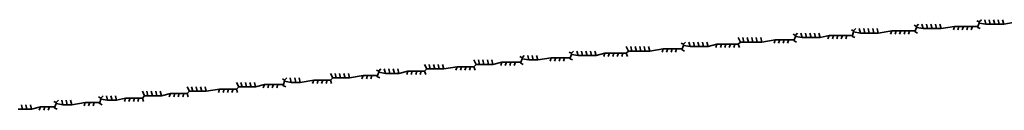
# Model space of a CAD drawing. Header units: metres. Extents: x 157984 to 159055, y 577129 to 578276.
# Tile 64 of 70: x 158674 to 158850, y 577721 to 577738. Entities that reach past the tile are written whole.
import ezdxf

# ---------------------------------------------------------------- set-up
doc = ezdxf.new("R2010")
doc.units = ezdxf.units.M
doc.layers.add('B-OI-KL-BUISLEIDING GEVAARLIJKE INHOUD_VERMILION_0000588401_VECT_16O029485-G', color=6, linetype='Continuous', lineweight=35, true_color=0xff00ff)

msp = doc.modelspace()

# ---------------------------------------------------------------- linework, layer by layer
at = {"layer": 'B-OI-KL-BUISLEIDING GEVAARLIJKE INHOUD_VERMILION_0000588401_VECT_16O029485-G', "flags": 128}
for points in [[(158844.7, 577737.3), (158845.1, 577737.1)], [(158845.1, 577736.9), (158844.9, 577736.3)], [(158845.1, 577737.1), (158845.5, 577737.5)], [(158845.1, 577737.1), (158845.1, 577736.9)], [(158845.1, 577736.9), (158846.3, 577736.7)], [(158846.3, 577736.7), (158846.1, 577737.5)], [(158847.1, 577736.7), (158846.9, 577737.5)], [(158847.9, 577736.7), (158847.7, 577737.5)], [(158848.7, 577736.7), (158848.5, 577737.5)], [(158849.5, 577736.7), (158849.3, 577737.5)], [(158851.9, 577737.1), (158849.5, 577736.7)], [(158812.3, 577734.7), (158812.7, 577735.1)], [(158813.5, 577734.3), (158813.3, 577735.1)], [(158814.3, 577734.3), (158814.1, 577735.1)], [(158815.1, 577734.3), (158814.9, 577735.1)], [(158815.9, 577734.3), (158815.7, 577735.1)], [(158816.7, 577734.3), (158816.5, 577735.1)], [(158822.3, 577735.7), (158822.7, 577735.5)], [(158822.7, 577735.3), (158822.5, 577734.7)], [(158822.7, 577735.5), (158823.1, 577735.9)], [(158822.7, 577735.5), (158822.7, 577735.3)], [(158822.7, 577735.3), (158823.9, 577735.1)], [(158823.9, 577735.1), (158823.7, 577735.9)], [(158823.9, 577735.1), (158824.7, 577735.1)], [(158824.7, 577735.1), (158824.5, 577735.9)], [(158824.7, 577735.1), (158825.5, 577735.1)], [(158825.5, 577735.1), (158825.3, 577735.9)], [(158825.5, 577735.1), (158826.3, 577735.1)], [(158826.3, 577735.1), (158826.1, 577735.9)], [(158826.3, 577735.1), (158827.1, 577735.1)], [(158827.1, 577735.1), (158826.9, 577735.9)], [(158829.5, 577735.5), (158827.1, 577735.1)], [(158829.5, 577735.5), (158829.3, 577734.9)], [(158829.5, 577735.5), (158830.3, 577735.5)], [(158830.3, 577735.5), (158830.1, 577734.9)], [(158830.3, 577735.5), (158831.1, 577735.5)], [(158831.1, 577735.5), (158830.9, 577734.9)], [(158831.1, 577735.5), (158831.9, 577735.5)], [(158831.9, 577735.5), (158831.7, 577734.9)], [(158831.9, 577735.5), (158832.7, 577735.5)], [(158832.7, 577735.5), (158832.5, 577734.9)], [(158832.7, 577735.5), (158833.5, 577735.5)], [(158833.5, 577736.5), (158833.9, 577736.3)], [(158833.5, 577735.5), (158833.7, 577735.5)], [(158833.5, 577735.5), (158833.7, 577735.3)], [(158833.9, 577736.1), (158833.7, 577735.5)], [(158833.7, 577735.5), (158833.7, 577735.3)], [(158833.7, 577735.3), (158834.1, 577735.1)], [(158833.9, 577736.3), (158834.3, 577736.7)], [(158833.9, 577736.3), (158833.9, 577736.1)], [(158833.9, 577736.1), (158835.1, 577735.9)], [(158835.1, 577735.9), (158834.9, 577736.7)], [(158835.1, 577735.9), (158835.9, 577735.9)], [(158835.9, 577735.9), (158835.7, 577736.7)], [(158835.9, 577735.9), (158836.7, 577735.9)], [(158836.7, 577735.9), (158836.5, 577736.7)], [(158836.7, 577735.9), (158837.5, 577735.9)], [(158837.5, 577735.9), (158837.3, 577736.7)], [(158837.5, 577735.9), (158838.3, 577735.9)], [(158838.3, 577735.9), (158838.1, 577736.7)], [(158840.7, 577736.3), (158838.3, 577735.9)], [(158840.7, 577736.3), (158840.5, 577735.7)], [(158840.7, 577736.3), (158841.5, 577736.3)], [(158841.5, 577736.3), (158841.3, 577735.7)], [(158841.5, 577736.3), (158842.3, 577736.3)], [(158842.3, 577736.3), (158842.1, 577735.7)], [(158842.3, 577736.3), (158843.1, 577736.3)], [(158843.1, 577736.3), (158842.9, 577735.7)], [(158843.1, 577736.3), (158843.9, 577736.3)], [(158843.9, 577736.3), (158843.7, 577735.7)], [(158843.9, 577736.3), (158844.7, 577736.3)], [(158844.7, 577736.3), (158844.9, 577736.3)], [(158844.7, 577736.3), (158844.9, 577736.1)], [(158844.9, 577736.3), (158844.9, 577736.1)], [(158844.9, 577736.1), (158845.3, 577735.9)], [(158846.3, 577736.7), (158847.1, 577736.7)], [(158847.1, 577736.7), (158847.9, 577736.7)], [(158847.9, 577736.7), (158848.7, 577736.7)], [(158848.7, 577736.7), (158849.5, 577736.7)], [(158791.9, 577733.3), (158792.3, 577733.1)], [(158792.3, 577733.1), (158792.7, 577733.5)], [(158793.5, 577732.7), (158793.3, 577733.5)], [(158794.3, 577732.7), (158794.1, 577733.5)], [(158795.1, 577732.7), (158794.9, 577733.5)], [(158795.9, 577732.7), (158795.7, 577733.5)], [(158796.7, 577732.7), (158796.5, 577733.5)], [(158802.5, 577733.5), (158802.1, 577734.3)], [(158802.5, 577733.5), (158802.1, 577733.1)], [(158802.5, 577733.5), (158803.1, 577733.5)], [(158803.1, 577733.5), (158802.9, 577734.3)], [(158803.1, 577733.5), (158803.9, 577733.5)], [(158803.9, 577733.5), (158803.7, 577734.3)], [(158803.9, 577733.5), (158804.7, 577733.5)], [(158804.7, 577733.5), (158804.5, 577734.3)], [(158804.7, 577733.5), (158805.5, 577733.5)], [(158805.5, 577733.5), (158805.3, 577734.3)], [(158805.5, 577733.5), (158806.3, 577733.5)], [(158806.3, 577733.5), (158806.1, 577734.3)], [(158808.7, 577733.9), (158806.3, 577733.5)], [(158808.7, 577733.9), (158808.5, 577733.3)], [(158808.7, 577733.9), (158809.5, 577733.9)], [(158809.5, 577733.9), (158809.3, 577733.3)], [(158809.5, 577733.9), (158810.3, 577733.9)], [(158810.3, 577733.9), (158810.1, 577733.3)], [(158810.3, 577733.9), (158811.1, 577733.9)], [(158811.1, 577733.9), (158810.9, 577733.3)], [(158811.1, 577733.9), (158811.9, 577733.9)], [(158811.9, 577734.9), (158812.3, 577734.7)], [(158811.9, 577733.9), (158812.1, 577733.9)], [(158811.9, 577733.9), (158812.1, 577733.7)], [(158812.3, 577734.5), (158812.1, 577733.9)], [(158812.1, 577733.9), (158812.1, 577733.7)], [(158812.1, 577733.7), (158812.5, 577733.5)], [(158812.3, 577734.7), (158812.3, 577734.5)], [(158812.3, 577734.5), (158813.5, 577734.3)], [(158813.5, 577734.3), (158814.3, 577734.3)], [(158814.3, 577734.3), (158815.1, 577734.3)], [(158815.1, 577734.3), (158815.9, 577734.3)], [(158815.9, 577734.3), (158816.7, 577734.3)], [(158818.3, 577734.7), (158816.7, 577734.3)], [(158818.3, 577734.7), (158818.1, 577734.1)], [(158818.3, 577734.7), (158819.1, 577734.7)], [(158819.1, 577734.7), (158818.9, 577734.1)], [(158819.1, 577734.7), (158819.9, 577734.7)], [(158819.9, 577734.7), (158819.7, 577734.1)], [(158819.9, 577734.7), (158820.7, 577734.7)], [(158820.7, 577734.7), (158820.5, 577734.1)], [(158820.7, 577734.7), (158821.5, 577734.7)], [(158821.5, 577734.7), (158821.3, 577734.1)], [(158821.5, 577734.7), (158822.3, 577734.7)], [(158822.3, 577734.7), (158822.5, 577734.7)], [(158822.3, 577734.7), (158822.5, 577734.5)], [(158822.5, 577734.7), (158822.5, 577734.5)], [(158822.5, 577734.5), (158822.9, 577734.3)], [(158771.9, 577731.7), (158772.3, 577731.5)], [(158772.3, 577731.5), (158772.7, 577731.9)], [(158773.5, 577731.1), (158773.3, 577731.9)], [(158774.3, 577731.1), (158774.1, 577731.9)], [(158775.1, 577731.1), (158774.9, 577731.9)], [(158775.9, 577731.1), (158775.7, 577731.9)], [(158776.7, 577731.1), (158776.5, 577731.9)], [(158782.5, 577731.9), (158782.1, 577732.7)], [(158782.5, 577731.9), (158782.1, 577731.5)], [(158782.5, 577731.9), (158783.1, 577731.9)], [(158783.1, 577731.9), (158782.9, 577732.7)], [(158783.1, 577731.9), (158783.9, 577731.9)], [(158783.9, 577731.9), (158783.7, 577732.7)], [(158783.9, 577731.9), (158784.7, 577731.9)], [(158784.7, 577731.9), (158784.5, 577732.7)], [(158784.7, 577731.9), (158785.5, 577731.9)], [(158785.5, 577731.9), (158785.3, 577732.7)], [(158785.5, 577731.9), (158786.3, 577731.9)], [(158786.3, 577731.9), (158786.1, 577732.7)], [(158788.7, 577732.3), (158786.3, 577731.9)], [(158788.7, 577732.3), (158788.5, 577731.7)], [(158788.7, 577732.3), (158789.5, 577732.3)], [(158789.5, 577732.3), (158789.3, 577731.7)], [(158789.5, 577732.3), (158790.3, 577732.3)], [(158790.3, 577732.3), (158790.1, 577731.7)], [(158790.3, 577732.3), (158791.1, 577732.3)], [(158791.1, 577732.3), (158790.9, 577731.7)], [(158791.1, 577732.3), (158791.9, 577732.3)], [(158791.9, 577732.3), (158792.1, 577732.3)], [(158791.9, 577732.3), (158792.1, 577732.1)], [(158792.3, 577732.9), (158792.1, 577732.3)], [(158792.1, 577732.3), (158792.1, 577732.1)], [(158792.1, 577732.1), (158792.5, 577731.9)], [(158792.3, 577733.1), (158792.3, 577732.9)], [(158792.3, 577732.9), (158793.5, 577732.7)], [(158793.5, 577732.7), (158794.3, 577732.7)], [(158794.3, 577732.7), (158795.1, 577732.7)], [(158795.1, 577732.7), (158795.9, 577732.7)], [(158795.9, 577732.7), (158796.7, 577732.7)], [(158798.3, 577733.1), (158796.7, 577732.7)], [(158798.3, 577733.1), (158798.1, 577732.5)], [(158798.3, 577733.1), (158799.1, 577733.1)], [(158799.1, 577733.1), (158798.9, 577732.5)], [(158799.1, 577733.1), (158799.9, 577733.1)], [(158799.9, 577733.1), (158799.7, 577732.5)], [(158799.9, 577733.1), (158800.7, 577733.1)], [(158800.7, 577733.1), (158800.5, 577732.5)], [(158800.7, 577733.1), (158801.5, 577733.1)], [(158801.5, 577733.1), (158801.3, 577732.5)], [(158801.5, 577733.1), (158802.1, 577733.1)], [(158802.1, 577733.1), (158802.3, 577732.5)], [(158755.3, 577729.5), (158754.9, 577730.3)], [(158755.9, 577729.5), (158755.7, 577730.3)], [(158756.7, 577729.5), (158756.5, 577730.3)], [(158757.5, 577729.5), (158757.3, 577730.3)], [(158758.3, 577729.5), (158758.1, 577730.3)], [(158759.9, 577729.9), (158758.3, 577729.5)], [(158759.9, 577729.9), (158759.7, 577729.3)], [(158759.9, 577729.9), (158760.7, 577729.9)], [(158760.7, 577729.9), (158760.5, 577729.3)], [(158760.7, 577729.9), (158761.5, 577729.9)], [(158761.5, 577729.9), (158761.3, 577729.3)], [(158761.5, 577729.9), (158762.3, 577729.9)], [(158762.3, 577729.9), (158762.1, 577729.3)], [(158762.3, 577729.9), (158763.1, 577729.9)], [(158763.1, 577730.9), (158763.5, 577730.7)], [(158763.1, 577729.9), (158763.3, 577729.9)], [(158763.1, 577729.9), (158763.3, 577729.7)], [(158763.5, 577730.5), (158763.3, 577729.9)], [(158763.3, 577729.9), (158763.3, 577729.7)], [(158763.5, 577730.7), (158763.9, 577731.1)], [(158763.5, 577730.7), (158763.5, 577730.5)], [(158763.5, 577730.5), (158764.7, 577730.3)], [(158764.7, 577730.3), (158764.5, 577731.1)], [(158764.7, 577730.3), (158765.5, 577730.3)], [(158765.5, 577730.3), (158765.3, 577731.1)], [(158765.5, 577730.3), (158766.3, 577730.3)], [(158766.3, 577730.3), (158766.1, 577731.1)], [(158768.7, 577730.7), (158766.3, 577730.3)], [(158768.7, 577730.7), (158768.5, 577730.1)], [(158768.7, 577730.7), (158769.5, 577730.7)], [(158769.5, 577730.7), (158769.3, 577730.1)], [(158769.5, 577730.7), (158770.3, 577730.7)], [(158770.3, 577730.7), (158770.1, 577730.1)], [(158770.3, 577730.7), (158771.1, 577730.7)], [(158771.1, 577730.7), (158770.9, 577730.1)], [(158771.1, 577730.7), (158771.9, 577730.7)], [(158771.9, 577730.7), (158772.1, 577730.7)], [(158771.9, 577730.7), (158772.1, 577730.5)], [(158772.3, 577731.3), (158772.1, 577730.7)], [(158772.1, 577730.7), (158772.1, 577730.5)], [(158772.1, 577730.5), (158772.5, 577730.3)], [(158772.3, 577731.5), (158772.3, 577731.3)], [(158772.3, 577731.3), (158773.5, 577731.1)], [(158773.5, 577731.1), (158774.3, 577731.1)], [(158774.3, 577731.1), (158775.1, 577731.1)], [(158775.1, 577731.1), (158775.9, 577731.1)], [(158775.9, 577731.1), (158776.7, 577731.1)], [(158778.3, 577731.5), (158776.7, 577731.1)], [(158778.3, 577731.5), (158778.1, 577730.9)], [(158778.3, 577731.5), (158779.1, 577731.5)], [(158779.1, 577731.5), (158778.9, 577730.9)], [(158779.1, 577731.5), (158779.9, 577731.5)], [(158779.9, 577731.5), (158779.7, 577730.9)], [(158779.9, 577731.5), (158780.7, 577731.5)], [(158780.7, 577731.5), (158780.5, 577730.9)], [(158780.7, 577731.5), (158781.5, 577731.5)], [(158781.5, 577731.5), (158781.3, 577730.9)], [(158781.5, 577731.5), (158782.1, 577731.5)], [(158782.1, 577731.5), (158782.3, 577730.9)], [(158737.5, 577728.5), (158737.9, 577728.3)], [(158737.9, 577728.1), (158737.7, 577727.5)], [(158737.9, 577728.3), (158738.3, 577728.7)], [(158737.9, 577728.3), (158737.9, 577728.1)], [(158737.9, 577728.1), (158739.1, 577727.9)], [(158739.1, 577727.9), (158738.9, 577728.7)], [(158739.9, 577727.9), (158739.7, 577728.7)], [(158740.7, 577727.9), (158740.5, 577728.7)], [(158741.5, 577727.9), (158741.3, 577728.7)], [(158743.1, 577728.3), (158741.5, 577727.9)], [(158743.1, 577728.3), (158742.9, 577727.7)], [(158743.1, 577728.3), (158743.9, 577728.3)], [(158743.9, 577728.3), (158743.7, 577727.7)], [(158743.9, 577728.3), (158744.7, 577728.3)], [(158744.7, 577728.3), (158744.5, 577727.7)], [(158744.7, 577728.3), (158745.5, 577728.3)], [(158745.5, 577728.3), (158745.3, 577727.7)], [(158745.5, 577728.3), (158746.1, 577728.3)], [(158746.5, 577728.7), (158746.1, 577729.5)], [(158746.5, 577728.7), (158746.1, 577728.3)], [(158746.1, 577728.3), (158746.3, 577727.7)], [(158746.5, 577728.7), (158747.1, 577728.7)], [(158747.1, 577728.7), (158746.9, 577729.5)], [(158747.1, 577728.7), (158747.9, 577728.7)], [(158747.9, 577728.7), (158747.7, 577729.5)], [(158747.9, 577728.7), (158748.7, 577728.7)], [(158748.7, 577728.7), (158748.5, 577729.5)], [(158748.7, 577728.7), (158749.5, 577728.7)], [(158749.5, 577728.7), (158749.3, 577729.5)], [(158751.9, 577729.1), (158749.5, 577728.7)], [(158751.9, 577729.1), (158751.7, 577728.5)], [(158751.9, 577729.1), (158752.7, 577729.1)], [(158752.7, 577729.1), (158752.5, 577728.5)], [(158752.7, 577729.1), (158753.5, 577729.1)], [(158753.5, 577729.1), (158753.3, 577728.5)], [(158753.5, 577729.1), (158754.3, 577729.1)], [(158754.3, 577729.1), (158754.1, 577728.5)], [(158754.3, 577729.1), (158754.9, 577729.1)], [(158755.3, 577729.5), (158754.9, 577729.1)], [(158754.9, 577729.1), (158755.1, 577728.5)], [(158755.3, 577729.5), (158755.9, 577729.5)], [(158755.9, 577729.5), (158756.7, 577729.5)], [(158756.7, 577729.5), (158757.5, 577729.5)], [(158757.5, 577729.5), (158758.3, 577729.5)], [(158763.3, 577729.7), (158763.7, 577729.5)], [(158712.9, 577725.5), (158712.5, 577726.3)], [(158713.5, 577725.5), (158713.3, 577726.3)], [(158714.3, 577725.5), (158714.1, 577726.3)], [(158715.1, 577725.5), (158714.9, 577726.3)], [(158715.9, 577725.5), (158715.7, 577726.3)], [(158720.7, 577726.9), (158721.1, 577726.7)], [(158721.1, 577726.5), (158720.9, 577725.9)], [(158721.1, 577726.7), (158721.5, 577727.1)], [(158721.1, 577726.7), (158721.1, 577726.5)], [(158721.1, 577726.5), (158722.3, 577726.3)], [(158722.3, 577726.3), (158722.1, 577727.1)], [(158722.3, 577726.3), (158723.1, 577726.3)], [(158723.1, 577726.3), (158722.9, 577727.1)], [(158723.1, 577726.3), (158723.9, 577726.3)], [(158723.9, 577726.3), (158723.7, 577727.1)], [(158726.3, 577726.7), (158723.9, 577726.3)], [(158726.3, 577726.7), (158726.1, 577726.1)], [(158726.3, 577726.7), (158727.1, 577726.7)], [(158727.1, 577726.7), (158726.9, 577726.1)], [(158727.1, 577726.7), (158727.9, 577726.7)], [(158727.9, 577726.7), (158727.7, 577726.1)], [(158727.9, 577726.7), (158728.7, 577726.7)], [(158728.7, 577726.7), (158728.5, 577726.1)], [(158728.7, 577726.7), (158729.3, 577726.7)], [(158729.7, 577727.1), (158729.3, 577727.9)], [(158729.7, 577727.1), (158729.3, 577726.7)], [(158729.3, 577726.7), (158729.5, 577726.1)], [(158729.7, 577727.1), (158730.3, 577727.1)], [(158730.3, 577727.1), (158730.1, 577727.9)], [(158730.3, 577727.1), (158731.1, 577727.1)], [(158731.1, 577727.1), (158730.9, 577727.9)], [(158731.1, 577727.1), (158731.9, 577727.1)], [(158731.9, 577727.1), (158731.7, 577727.9)], [(158731.9, 577727.1), (158732.7, 577727.1)], [(158732.7, 577727.1), (158732.5, 577727.9)], [(158735.1, 577727.5), (158732.7, 577727.1)], [(158735.1, 577727.5), (158734.9, 577726.9)], [(158735.1, 577727.5), (158735.9, 577727.5)], [(158735.9, 577727.5), (158735.7, 577726.9)], [(158735.9, 577727.5), (158736.7, 577727.5)], [(158736.7, 577727.5), (158736.5, 577726.9)], [(158736.7, 577727.5), (158737.5, 577727.5)], [(158737.5, 577727.5), (158737.7, 577727.5)], [(158737.5, 577727.5), (158737.7, 577727.3)], [(158737.7, 577727.5), (158737.7, 577727.3)], [(158737.7, 577727.3), (158738.1, 577727.1)], [(158739.1, 577727.9), (158739.9, 577727.9)], [(158739.9, 577727.9), (158740.7, 577727.9)], [(158740.7, 577727.9), (158741.5, 577727.9)], [(158696.1, 577723.9), (158695.7, 577724.7)], [(158696.7, 577723.9), (158696.5, 577724.7)], [(158697.5, 577723.9), (158697.3, 577724.7)], [(158698.3, 577723.9), (158698.1, 577724.7)], [(158699.1, 577723.9), (158698.9, 577724.7)], [(158704.1, 577724.7), (158703.7, 577725.5)], [(158704.1, 577724.7), (158703.7, 577724.3)], [(158704.1, 577724.7), (158704.7, 577724.7)], [(158704.7, 577724.7), (158704.5, 577725.5)], [(158704.7, 577724.7), (158705.5, 577724.7)], [(158705.5, 577724.7), (158705.3, 577725.5)], [(158705.5, 577724.7), (158706.3, 577724.7)], [(158706.3, 577724.7), (158706.1, 577725.5)], [(158706.3, 577724.7), (158707.1, 577724.7)], [(158707.1, 577724.7), (158706.9, 577725.5)], [(158709.5, 577725.1), (158707.1, 577724.7)], [(158709.5, 577725.1), (158709.3, 577724.5)], [(158709.5, 577725.1), (158710.3, 577725.1)], [(158710.3, 577725.1), (158710.1, 577724.5)], [(158710.3, 577725.1), (158711.1, 577725.1)], [(158711.1, 577725.1), (158710.9, 577724.5)], [(158711.1, 577725.1), (158711.9, 577725.1)], [(158711.9, 577725.1), (158711.7, 577724.5)], [(158711.9, 577725.1), (158712.5, 577725.1)], [(158712.9, 577725.5), (158712.5, 577725.1)], [(158712.5, 577725.1), (158712.7, 577724.5)], [(158712.9, 577725.5), (158713.5, 577725.5)], [(158713.5, 577725.5), (158714.3, 577725.5)], [(158714.3, 577725.5), (158715.1, 577725.5)], [(158715.1, 577725.5), (158715.9, 577725.5)], [(158717.5, 577725.9), (158715.9, 577725.5)], [(158717.5, 577725.9), (158717.3, 577725.3)], [(158717.5, 577725.9), (158718.3, 577725.9)], [(158718.3, 577725.9), (158718.1, 577725.3)], [(158718.3, 577725.9), (158719.1, 577725.9)], [(158719.1, 577725.9), (158718.9, 577725.3)], [(158719.1, 577725.9), (158719.9, 577725.9)], [(158719.9, 577725.9), (158719.7, 577725.3)], [(158719.9, 577725.9), (158720.7, 577725.9)], [(158720.7, 577725.9), (158720.9, 577725.9)], [(158720.7, 577725.9), (158720.9, 577725.7)], [(158720.9, 577725.9), (158720.9, 577725.7)], [(158720.9, 577725.7), (158721.3, 577725.5)], [(158679.9, 577722.9), (158680.3, 577722.7)], [(158680.3, 577722.7), (158680.7, 577723.1)], [(158681.5, 577722.3), (158681.3, 577723.1)], [(158682.3, 577722.3), (158682.1, 577723.1)], [(158683.1, 577722.3), (158682.9, 577723.1)], [(158687.9, 577723.7), (158688.3, 577723.5)], [(158688.3, 577723.3), (158688.1, 577722.7)], [(158688.3, 577723.5), (158688.7, 577723.9)], [(158688.3, 577723.5), (158688.3, 577723.3)], [(158688.3, 577723.3), (158689.5, 577723.1)], [(158689.5, 577723.1), (158689.3, 577723.9)], [(158689.5, 577723.1), (158690.3, 577723.1)], [(158690.3, 577723.1), (158690.1, 577723.9)], [(158690.3, 577723.1), (158691.1, 577723.1)], [(158691.1, 577723.1), (158690.9, 577723.9)], [(158692.7, 577723.5), (158691.1, 577723.1)], [(158692.7, 577723.5), (158692.5, 577722.9)], [(158692.7, 577723.5), (158693.5, 577723.5)], [(158693.5, 577723.5), (158693.3, 577722.9)], [(158693.5, 577723.5), (158694.3, 577723.5)], [(158694.3, 577723.5), (158694.1, 577722.9)], [(158694.3, 577723.5), (158695.1, 577723.5)], [(158695.1, 577723.5), (158694.9, 577722.9)], [(158695.1, 577723.5), (158695.7, 577723.5)], [(158696.1, 577723.9), (158695.7, 577723.5)], [(158695.7, 577723.5), (158695.9, 577722.9)], [(158696.1, 577723.9), (158696.7, 577723.9)], [(158696.7, 577723.9), (158697.5, 577723.9)], [(158697.5, 577723.9), (158698.3, 577723.9)], [(158698.3, 577723.9), (158699.1, 577723.9)], [(158700.7, 577724.3), (158699.1, 577723.9)], [(158700.7, 577724.3), (158700.5, 577723.7)], [(158700.7, 577724.3), (158701.5, 577724.3)], [(158701.5, 577724.3), (158701.3, 577723.7)], [(158701.5, 577724.3), (158702.3, 577724.3)], [(158702.3, 577724.3), (158702.1, 577723.7)], [(158702.3, 577724.3), (158703.1, 577724.3)], [(158703.1, 577724.3), (158702.9, 577723.7)], [(158703.1, 577724.3), (158703.7, 577724.3)], [(158703.7, 577724.3), (158703.9, 577723.7)], [(158673.5, 577721.5), (158674.3, 577721.5)], [(158674.3, 577721.5), (158674.1, 577722.3)], [(158674.3, 577721.5), (158675.1, 577721.5)], [(158675.1, 577721.5), (158674.9, 577722.3)], [(158675.1, 577721.5), (158675.9, 577721.5)], [(158675.9, 577721.5), (158675.7, 577722.3)], [(158677.5, 577721.9), (158675.9, 577721.5)], [(158677.5, 577721.9), (158677.3, 577721.3)], [(158677.5, 577721.9), (158678.3, 577721.9)], [(158678.3, 577721.9), (158678.1, 577721.3)], [(158678.3, 577721.9), (158679.1, 577721.9)], [(158679.1, 577721.9), (158678.9, 577721.3)], [(158679.1, 577721.9), (158679.9, 577721.9)], [(158679.9, 577721.9), (158680.1, 577721.9)], [(158679.9, 577721.9), (158680.1, 577721.7)], [(158680.3, 577722.5), (158680.1, 577721.9)], [(158680.1, 577721.9), (158680.1, 577721.7)], [(158680.1, 577721.7), (158680.5, 577721.5)], [(158680.3, 577722.7), (158680.3, 577722.5)], [(158680.3, 577722.5), (158681.5, 577722.3)], [(158681.5, 577722.3), (158682.3, 577722.3)], [(158682.3, 577722.3), (158683.1, 577722.3)], [(158685.5, 577722.7), (158683.1, 577722.3)], [(158685.5, 577722.7), (158685.3, 577722.1)], [(158685.5, 577722.7), (158686.3, 577722.7)], [(158686.3, 577722.7), (158686.1, 577722.1)], [(158686.3, 577722.7), (158687.1, 577722.7)], [(158687.1, 577722.7), (158686.9, 577722.1)], [(158687.1, 577722.7), (158687.9, 577722.7)], [(158687.9, 577722.7), (158688.1, 577722.7)], [(158687.9, 577722.7), (158688.1, 577722.5)], [(158688.1, 577722.7), (158688.1, 577722.5)], [(158688.1, 577722.5), (158688.5, 577722.3)]]:
    msp.add_lwpolyline(points, dxfattribs=at)

doc.saveas('drawing.dxf')
